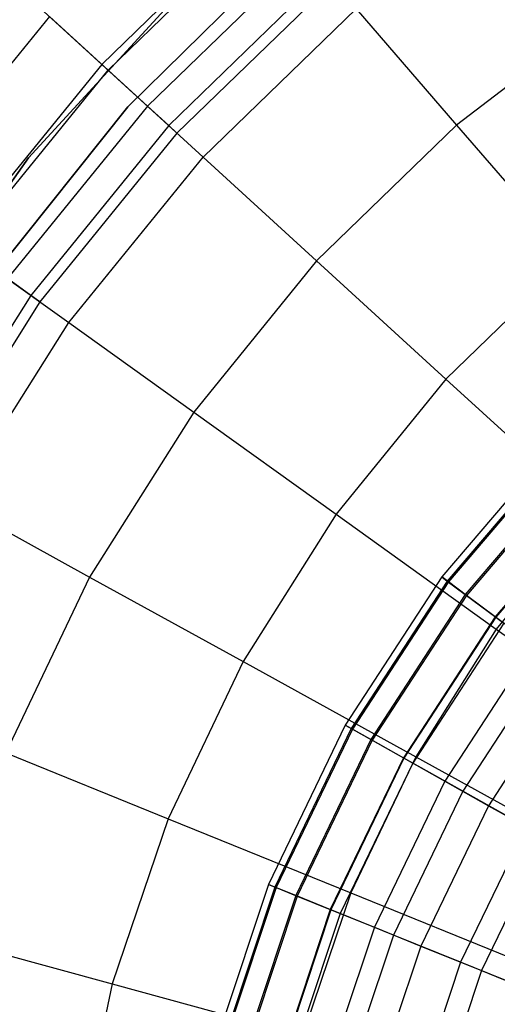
# Model space of a CAD drawing. Extents: x -6 to 6.5, y 0.1 to 12.5.
# Tile 30 of 44: x -1.665 to -1.047, y 5.986 to 7.261. Entities that reach past the tile are written whole.
import ezdxf

# ---------------------------------------------------------------- set-up
doc = ezdxf.new("R2010")
doc.units = 0
doc.header["$LTSCALE"] = 2.54
doc.layers.get('0').update_dxf_attribs({"color": 13, "linetype": 'CONTINUOUS'})

# ---------------------------------------------------------------- blocks, each defined once
blk = doc.blocks.new('GRUPUJ_1')
at = {"color": 0}
for p, q in [((4.6133, 7.3492, 16.9993), (4.4002, 7.1422, 16.9993)), ((4.6133, 7.3492, 16.9993), (4.4002, 7.1422, 16.9993)), ((4.4084, 7.1348, 9.5221), (4.6206, 7.3408, 9.5221)), ((4.4084, 7.1348, 9.5221), (4.6206, 7.3408, 9.5221)), ((4.434, 7.0871, 7.5), (4.6392, 7.2894, 7.5)), ((4.6392, 7.2894, 8.6), (4.434, 7.0871, 8.6)), ((4.6392, 7.2894, 8.6), (4.434, 7.0871, 8.6)), ((4.6658, 7.2883, 8.9059), (4.4595, 7.088, 8.9059)), ((4.6658, 7.2883, 8.9059), (4.4595, 7.088, 8.9059)), ((4.519, 7.2538, 7.5), (4.3056, 7.0214, 7.5)), ((4.519, 7.2538, 7.5), (4.3056, 7.0214, 7.5)), ((4.3056, 7.0214, 1.95), (4.519, 7.2538, 1.95)), ((4.3056, 7.0214, 1.95), (4.519, 7.2538, 1.95)), ((4.519, 7.2538, 7.5), (4.3056, 7.0214, 7.5)), ((4.6901, 7.2601, 8.3078), (4.487, 7.0629, 8.3078)), ((4.6901, 7.2601, 8.3078), (4.487, 7.0629, 8.3078)), ((4.2788, 7.2533, 16.7701), (4.4002, 7.1422, 16.9993)), ((4.2788, 7.2533, 16.7701), (4.4002, 7.1422, 16.9993)), ((4.6995, 7.2491, 7.5), (4.4976, 7.0531, 7.5)), ((4.6995, 7.2491, 7.5), (4.4976, 7.0531, 7.5)), ((4.6995, 7.2491, 7.5), (4.4976, 7.0531, 7.5)), ((5.06, 7.2168, 17.3673), (4.8594, 7.0636, 17.3673)), ((5.06, 7.2168, 17.3673), (4.8594, 7.0636, 17.3673)), ((4.3324, 7.2042, 10.1645), (4.1384, 6.9651, 10.1645)), ((4.3324, 7.2042, 10.1645), (4.1384, 6.9651, 10.1645)), ((4.4084, 7.1348, 9.5221), (4.3324, 7.2042, 10.1645)), ((4.4084, 7.1348, 9.5221), (4.3324, 7.2042, 10.1645)), ((4.5315, 7.0221, 17.1935), (4.7295, 7.2143, 17.1935)), ((4.5315, 7.0221, 17.1935), (4.7295, 7.2143, 17.1935)), ((4.7295, 7.2143, 17.1935), (4.8594, 7.0636, 17.3673)), ((4.7295, 7.2143, 17.1935), (4.8594, 7.0636, 17.3673)), ((4.4002, 7.1422, 16.9993), (4.213, 6.9116, 16.9993)), ((4.4002, 7.1422, 16.9993), (4.213, 6.9116, 16.9993)), ((4.4002, 7.1422, 16.9993), (4.5315, 7.0221, 17.1935)), ((4.4002, 7.1422, 16.9993), (4.5315, 7.0221, 17.1935)), ((4.222, 6.9051, 9.5221), (4.4084, 7.1348, 9.5221)), ((4.222, 6.9051, 9.5221), (4.4084, 7.1348, 9.5221)), ((4.4595, 7.088, 8.9059), (4.4084, 7.1348, 9.5221)), ((4.4595, 7.088, 8.9059), (4.4084, 7.1348, 9.5221)), ((4.2545, 6.8627, 7.5), (4.434, 7.0871, 7.5)), ((4.434, 7.0871, 8.6), (4.2545, 6.8627, 8.6)), ((4.434, 7.0871, 8.6), (4.2545, 6.8627, 8.6)), ((4.4595, 7.088, 8.9059), (4.2783, 6.8648, 8.9059)), ((4.4595, 7.088, 8.9059), (4.2783, 6.8648, 8.9059)), ((4.434, 7.0871, 7.5), (4.434, 7.0871, 8.6)), ((4.434, 7.0871, 7.5), (4.434, 7.0871, 8.6)), ((4.487, 7.0629, 8.3078), (4.4595, 7.088, 8.9059)), ((4.487, 7.0629, 8.3078), (4.4595, 7.088, 8.9059)), ((4.487, 7.0629, 8.3078), (4.3086, 6.843, 8.3078)), ((4.487, 7.0629, 8.3078), (4.3086, 6.843, 8.3078)), ((4.4976, 7.0531, 7.5), (4.487, 7.0629, 8.3078)), ((4.4976, 7.0531, 7.5), (4.487, 7.0629, 8.3078)), ((4.8594, 7.0636, 17.3673), (4.6783, 6.8878, 17.3673)), ((4.8594, 7.0636, 17.3673), (4.6783, 6.8878, 17.3673)), ((4.8594, 7.0636, 17.3673), (5.0074, 6.8919, 17.528)), ((4.8594, 7.0636, 17.3673), (5.0074, 6.8919, 17.528)), ((4.4976, 7.0531, 7.5), (4.3203, 6.8346, 7.5)), ((4.4976, 7.0531, 7.5), (4.3203, 6.8346, 7.5)), ((4.4976, 7.0531, 7.5), (4.3203, 6.8346, 7.5)), ((4.3056, 7.0214, 7.5), (4.1213, 6.7609, 7.5)), ((4.3056, 7.0214, 7.5), (4.1213, 6.7609, 7.5)), ((4.1213, 6.7609, 1.95), (4.3056, 7.0214, 1.95)), ((4.3056, 7.0214, 7.5), (4.1213, 6.7609, 7.5)), ((4.1213, 6.7609, 1.95), (4.3056, 7.0214, 1.95)), ((4.3056, 7.0214, 1.95), (4.3056, 7.0214, 7.5)), ((4.3056, 7.0214, 1.95), (4.3056, 7.0214, 7.5)), ((4.3576, 6.8078, 17.1935), (4.5315, 7.0221, 17.1935)), ((4.3576, 6.8078, 17.1935), (4.5315, 7.0221, 17.1935)), ((4.5315, 7.0221, 17.1935), (4.6783, 6.8878, 17.3673)), ((4.5315, 7.0221, 17.1935), (4.6783, 6.8878, 17.3673)), ((4.213, 6.9116, 16.9993), (4.3576, 6.8078, 17.1935)), ((4.213, 6.9116, 16.9993), (4.3576, 6.8078, 17.1935)), ((4.6783, 6.8878, 17.3673), (4.5193, 6.6918, 17.3673)), ((4.6783, 6.8878, 17.3673), (4.5193, 6.6918, 17.3673)), ((4.6783, 6.8878, 17.3673), (4.8456, 6.7348, 17.528)), ((4.6783, 6.8878, 17.3673), (4.8456, 6.7348, 17.528)), ((5.0074, 6.8919, 17.528), (4.8456, 6.7348, 17.528)), ((5.0074, 6.8919, 17.528), (4.8456, 6.7348, 17.528)), ((4.3086, 6.843, 8.3078), (4.2783, 6.8648, 8.9059)), ((4.3086, 6.843, 8.3078), (4.2783, 6.8648, 8.9059)), ((4.3086, 6.843, 8.3078), (4.1574, 6.6036, 8.3078)), ((4.3086, 6.843, 8.3078), (4.1574, 6.6036, 8.3078)), ((4.3203, 6.8346, 7.5), (4.1701, 6.5966, 7.5)), ((4.3203, 6.8346, 7.5), (4.1701, 6.5966, 7.5)), ((4.3203, 6.8346, 7.5), (4.1701, 6.5966, 7.5)), ((4.3203, 6.8346, 7.5), (4.3086, 6.843, 8.3078)), ((4.3203, 6.8346, 7.5), (4.3086, 6.843, 8.3078)), ((4.2103, 6.5745, 17.1935), (4.3576, 6.8078, 17.1935)), ((4.2103, 6.5745, 17.1935), (4.3576, 6.8078, 17.1935)), ((4.3576, 6.8078, 17.1935), (4.5193, 6.6918, 17.3673)), ((4.3576, 6.8078, 17.1935), (4.5193, 6.6918, 17.3673)), ((4.8456, 6.7348, 17.528), (4.7035, 6.5597, 17.528)), ((4.8456, 6.7348, 17.528), (4.7035, 6.5597, 17.528)), ((4.8456, 6.7348, 17.528), (5.0339, 6.5625, 17.6751)), ((4.8456, 6.7348, 17.528), (5.0339, 6.5625, 17.6751)), ((4.5193, 6.6918, 17.3673), (4.3845, 6.4784, 17.3673)), ((4.5193, 6.6918, 17.3673), (4.3845, 6.4784, 17.3673)), ((4.5193, 6.6918, 17.3673), (4.7035, 6.5597, 17.528)), ((4.5193, 6.6918, 17.3673), (4.7035, 6.5597, 17.528)), ((4.9887, 6.6529, 10.487), (4.8403, 6.4786, 10.487)), ((4.9887, 6.6529, 10.487), (4.8403, 6.4786, 10.487)), ((4.9951, 6.6467, 10.8474), (4.8474, 6.4732, 10.8474)), ((4.9951, 6.6467, 10.8474), (4.8474, 6.4732, 10.8474)), ((4.9964, 6.6455, 10.1369), (4.8488, 6.4722, 10.1369)), ((4.9964, 6.6455, 10.1369), (4.8488, 6.4722, 10.1369)), ((5.016, 6.6265, 11.2139), (4.8707, 6.4559, 11.2139)), ((5.016, 6.6265, 11.2139), (4.8707, 6.4559, 11.2139)), ((5.0174, 6.6251, 9.8025), (4.8723, 6.4547, 9.8025)), ((5.0174, 6.6251, 9.8025), (4.8723, 6.4547, 9.8025)), ((5.0507, 6.5929, 9.4892), (4.9094, 6.4269, 9.4892)), ((5.0507, 6.5929, 9.4892), (4.9094, 6.4269, 9.4892)), ((5.0513, 6.5923, 11.5838), (4.9101, 6.4264, 11.5838)), ((5.0513, 6.5923, 11.5838), (4.9101, 6.4264, 11.5838)), ((4.2103, 6.5745, 17.1935), (4.3845, 6.4784, 17.3673)), ((4.2103, 6.5745, 17.1935), (4.3845, 6.4784, 17.3673)), ((4.7035, 6.5597, 17.528), (4.5831, 6.369, 17.528)), ((4.7035, 6.5597, 17.528), (4.5831, 6.369, 17.528)), ((4.7035, 6.5597, 17.528), (4.9108, 6.4109, 17.6751)), ((4.7035, 6.5597, 17.528), (4.9108, 6.4109, 17.6751)), ((5.0339, 6.5625, 17.6751), (4.9108, 6.4109, 17.6751)), ((5.0339, 6.5625, 17.6751), (4.9108, 6.4109, 17.6751)), ((4.3845, 6.4784, 17.3673), (4.276, 6.2506, 17.3673)), ((4.3845, 6.4784, 17.3673), (4.276, 6.2506, 17.3673)), ((4.3845, 6.4784, 17.3673), (4.5831, 6.369, 17.528)), ((4.3845, 6.4784, 17.3673), (4.5831, 6.369, 17.528)), ((4.8403, 6.4786, 10.487), (4.7153, 6.2867, 10.487)), ((4.8403, 6.4786, 10.487), (4.7153, 6.2867, 10.487)), ((4.8488, 6.4722, 10.1369), (4.8403, 6.4786, 10.487)), ((4.8403, 6.4786, 10.487), (4.8474, 6.4732, 10.8474)), ((4.8403, 6.4786, 10.487), (4.8474, 6.4732, 10.8474)), ((4.8488, 6.4722, 10.1369), (4.8403, 6.4786, 10.487)), ((4.8474, 6.4732, 10.8474), (4.7231, 6.2823, 10.8474)), ((4.8474, 6.4732, 10.8474), (4.7231, 6.2823, 10.8474)), ((4.8488, 6.4722, 10.1369), (4.7247, 6.2814, 10.1369)), ((4.8488, 6.4722, 10.1369), (4.7247, 6.2814, 10.1369)), ((4.8474, 6.4732, 10.8474), (4.8707, 6.4559, 11.2139)), ((4.8474, 6.4732, 10.8474), (4.8707, 6.4559, 11.2139)), ((4.8723, 6.4547, 9.8025), (4.8488, 6.4722, 10.1369)), ((4.8723, 6.4547, 9.8025), (4.8488, 6.4722, 10.1369)), ((4.8707, 6.4559, 11.2139), (4.7484, 6.2681, 11.2139)), ((4.8707, 6.4559, 11.2139), (4.7484, 6.2681, 11.2139)), ((4.8723, 6.4547, 9.8025), (4.7502, 6.2671, 9.8025)), ((4.8723, 6.4547, 9.8025), (4.7502, 6.2671, 9.8025)), ((4.8707, 6.4559, 11.2139), (4.9101, 6.4264, 11.5838)), ((4.8707, 6.4559, 11.2139), (4.9101, 6.4264, 11.5838)), ((4.9094, 6.4269, 9.4892), (4.8723, 6.4547, 9.8025)), ((4.9094, 6.4269, 9.4892), (4.8723, 6.4547, 9.8025)), ((4.9094, 6.4269, 9.4892), (4.7906, 6.2443, 9.4892)), ((4.9094, 6.4269, 9.4892), (4.7906, 6.2443, 9.4892)), ((4.9101, 6.4264, 11.5838), (4.7913, 6.2439, 11.5838)), ((4.9101, 6.4264, 11.5838), (4.7913, 6.2439, 11.5838)), ((4.9587, 6.3902, 9.2006), (4.9094, 6.4269, 9.4892)), ((4.9587, 6.3902, 9.2006), (4.9094, 6.4269, 9.4892)), ((4.9101, 6.4264, 11.5838), (4.9205, 6.4187, 11.6623)), ((4.9101, 6.4264, 11.5838), (4.9205, 6.4187, 11.6623)), ((4.9205, 6.4187, 11.6623), (4.8026, 6.2375, 11.6623)), ((4.9205, 6.4187, 11.6623), (4.8026, 6.2375, 11.6623)), ((4.9108, 6.4109, 17.6751), (4.8066, 6.2457, 17.6751)), ((4.9108, 6.4109, 17.6751), (4.8066, 6.2457, 17.6751)), ((4.9108, 6.4109, 17.6751), (5.1401, 6.2464, 17.806)), ((4.9108, 6.4109, 17.6751), (5.1401, 6.2464, 17.806)), ((4.9587, 6.3902, 9.2006), (4.8442, 6.2141, 9.2006)), ((4.9587, 6.3902, 9.2006), (4.8442, 6.2141, 9.2006)), ((4.98, 6.3743, 12.0372), (4.8673, 6.2011, 12.0372)), ((4.98, 6.3743, 12.0372), (4.8673, 6.2011, 12.0372)), ((4.5831, 6.369, 17.528), (4.4861, 6.1654, 17.528)), ((4.5831, 6.369, 17.528), (4.4861, 6.1654, 17.528)), ((4.5831, 6.369, 17.528), (4.8066, 6.2457, 17.6751)), ((4.5831, 6.369, 17.528), (4.8066, 6.2457, 17.6751)), ((5.0106, 6.3514, 8.9703), (4.9006, 6.1824, 8.9703)), ((5.0106, 6.3514, 8.9703), (4.9006, 6.1824, 8.9703)), ((4.7153, 6.2867, 10.487), (4.616, 6.0804, 10.487)), ((4.7153, 6.2867, 10.487), (4.616, 6.0804, 10.487)), ((4.7231, 6.2823, 10.8474), (4.7153, 6.2867, 10.487)), ((4.7153, 6.2867, 10.487), (4.7247, 6.2814, 10.1369)), ((4.7153, 6.2867, 10.487), (4.7247, 6.2814, 10.1369)), ((4.7231, 6.2823, 10.8474), (4.7153, 6.2867, 10.487)), ((4.7231, 6.2823, 10.8474), (4.6243, 6.077, 10.8474)), ((4.7231, 6.2823, 10.8474), (4.6243, 6.077, 10.8474)), ((4.7247, 6.2814, 10.1369), (4.6259, 6.0764, 10.1369)), ((4.7247, 6.2814, 10.1369), (4.6259, 6.0764, 10.1369)), ((4.7484, 6.2681, 11.2139), (4.7231, 6.2823, 10.8474)), ((4.7484, 6.2681, 11.2139), (4.7231, 6.2823, 10.8474)), ((4.7247, 6.2814, 10.1369), (4.7502, 6.2671, 9.8025)), ((4.7247, 6.2814, 10.1369), (4.7502, 6.2671, 9.8025)), ((4.7484, 6.2681, 11.2139), (4.6512, 6.0661, 11.2139)), ((4.7484, 6.2681, 11.2139), (4.6512, 6.0661, 11.2139)), ((4.7502, 6.2671, 9.8025), (4.6531, 6.0654, 9.8025)), ((4.7502, 6.2671, 9.8025), (4.6531, 6.0654, 9.8025)), ((4.7913, 6.2439, 11.5838), (4.7484, 6.2681, 11.2139)), ((4.7913, 6.2439, 11.5838), (4.7484, 6.2681, 11.2139)), ((4.7502, 6.2671, 9.8025), (4.7906, 6.2443, 9.4892)), ((4.7502, 6.2671, 9.8025), (4.7906, 6.2443, 9.4892)), ((4.276, 6.2506, 17.3673), (4.4861, 6.1654, 17.528)), ((4.276, 6.2506, 17.3673), (4.4861, 6.1654, 17.528)), ((4.7906, 6.2443, 9.4892), (4.696, 6.048, 9.4892)), ((4.7906, 6.2443, 9.4892), (4.696, 6.048, 9.4892)), ((4.7913, 6.2439, 11.5838), (4.6968, 6.0477, 11.5838)), ((4.7913, 6.2439, 11.5838), (4.6968, 6.0477, 11.5838)), ((4.8026, 6.2375, 11.6623), (4.7088, 6.0428, 11.6623)), ((4.8026, 6.2375, 11.6623), (4.7088, 6.0428, 11.6623)), ((4.8066, 6.2457, 17.6751), (4.7226, 6.0694, 17.6751)), ((4.8066, 6.2457, 17.6751), (4.7226, 6.0694, 17.6751)), ((4.7906, 6.2443, 9.4892), (4.8442, 6.2141, 9.2006)), ((4.7906, 6.2443, 9.4892), (4.8442, 6.2141, 9.2006)), ((4.8026, 6.2375, 11.6623), (4.7913, 6.2439, 11.5838)), ((4.8026, 6.2375, 11.6623), (4.7913, 6.2439, 11.5838)), ((4.8673, 6.2011, 12.0372), (4.8026, 6.2375, 11.6623)), ((4.8673, 6.2011, 12.0372), (4.8026, 6.2375, 11.6623)), ((4.8066, 6.2457, 17.6751), (5.0537, 6.1095, 17.806)), ((4.8066, 6.2457, 17.6751), (5.0537, 6.1095, 17.806)), ((4.8442, 6.2141, 9.2006), (4.753, 6.0249, 9.2006)), ((4.8442, 6.2141, 9.2006), (4.753, 6.0249, 9.2006)), ((4.8442, 6.2141, 9.2006), (4.9006, 6.1824, 8.9703)), ((4.8442, 6.2141, 9.2006), (4.9006, 6.1824, 8.9703)), ((4.8673, 6.2011, 12.0372), (4.7777, 6.0149, 12.0372)), ((4.8673, 6.2011, 12.0372), (4.7777, 6.0149, 12.0372)), ((4.9491, 6.155, 12.4102), (4.8673, 6.2011, 12.0372)), ((4.9491, 6.155, 12.4102), (4.8673, 6.2011, 12.0372)), ((4.9006, 6.1824, 8.9703), (4.813, 6.0006, 8.9703)), ((4.9006, 6.1824, 8.9703), (4.813, 6.0006, 8.9703)), ((4.9006, 6.1824, 8.9703), (4.9745, 6.1407, 8.7333)), ((4.9006, 6.1824, 8.9703), (4.9745, 6.1407, 8.7333)), ((4.4861, 6.1654, 17.528), (4.4138, 5.9517, 17.528)), ((4.4861, 6.1654, 17.528), (4.4138, 5.9517, 17.528)), ((4.4861, 6.1654, 17.528), (4.7226, 6.0694, 17.6751)), ((4.4861, 6.1654, 17.528), (4.7226, 6.0694, 17.6751)), ((4.9491, 6.155, 12.4102), (4.8647, 5.9797, 12.4102)), ((4.9491, 6.155, 12.4102), (4.8647, 5.9797, 12.4102)), ((4.9745, 6.1407, 8.7333), (4.8917, 5.9688, 8.7333)), ((4.9745, 6.1407, 8.7333), (4.8917, 5.9688, 8.7333)), ((4.616, 6.0804, 10.487), (4.5438, 5.8631, 10.487)), ((4.616, 6.0804, 10.487), (4.5438, 5.8631, 10.487)), ((4.6243, 6.077, 10.8474), (4.5525, 5.8608, 10.8474)), ((4.6243, 6.077, 10.8474), (4.5525, 5.8608, 10.8474)), ((4.6259, 6.0764, 10.1369), (4.5542, 5.8604, 10.1369)), ((4.6259, 6.0764, 10.1369), (4.5542, 5.8604, 10.1369)), ((4.616, 6.0804, 10.487), (4.6259, 6.0764, 10.1369)), ((4.6243, 6.077, 10.8474), (4.616, 6.0804, 10.487)), ((4.616, 6.0804, 10.487), (4.6259, 6.0764, 10.1369)), ((4.6243, 6.077, 10.8474), (4.616, 6.0804, 10.487)), ((4.6512, 6.0661, 11.2139), (4.6243, 6.077, 10.8474)), ((4.6512, 6.0661, 11.2139), (4.6243, 6.077, 10.8474)), ((4.6259, 6.0764, 10.1369), (4.6531, 6.0654, 9.8025)), ((4.6259, 6.0764, 10.1369), (4.6531, 6.0654, 9.8025)), ((4.7226, 6.0694, 17.6751), (4.6601, 5.8845, 17.6751)), ((4.7226, 6.0694, 17.6751), (4.6601, 5.8845, 17.6751)), ((4.7226, 6.0694, 17.6751), (4.9841, 5.9634, 17.806)), ((4.7226, 6.0694, 17.6751), (4.9841, 5.9634, 17.806)), ((4.6512, 6.0661, 11.2139), (4.5806, 5.8535, 11.2139)), ((4.6512, 6.0661, 11.2139), (4.5806, 5.8535, 11.2139)), ((4.6531, 6.0654, 9.8025), (4.5825, 5.8529, 9.8025)), ((4.6531, 6.0654, 9.8025), (4.5825, 5.8529, 9.8025)), ((4.6968, 6.0477, 11.5838), (4.6512, 6.0661, 11.2139)), ((4.6968, 6.0477, 11.5838), (4.6512, 6.0661, 11.2139)), ((4.6531, 6.0654, 9.8025), (4.696, 6.048, 9.4892)), ((4.6531, 6.0654, 9.8025), (4.696, 6.048, 9.4892)), ((4.696, 6.048, 9.4892), (4.6274, 5.8412, 9.4892)), ((4.696, 6.048, 9.4892), (4.6274, 5.8412, 9.4892)), ((4.6968, 6.0477, 11.5838), (4.6282, 5.841, 11.5838)), ((4.6968, 6.0477, 11.5838), (4.6282, 5.841, 11.5838)), ((4.7088, 6.0428, 11.6623), (4.6407, 5.8377, 11.6623)), ((4.7088, 6.0428, 11.6623), (4.6407, 5.8377, 11.6623)), ((4.696, 6.048, 9.4892), (4.753, 6.0249, 9.2006)), ((4.696, 6.048, 9.4892), (4.753, 6.0249, 9.2006)), ((4.7088, 6.0428, 11.6623), (4.6968, 6.0477, 11.5838)), ((4.7088, 6.0428, 11.6623), (4.6968, 6.0477, 11.5838)), ((4.7777, 6.0149, 12.0372), (4.7088, 6.0428, 11.6623)), ((4.7777, 6.0149, 12.0372), (4.7088, 6.0428, 11.6623)), ((4.753, 6.0249, 9.2006), (4.6868, 5.8256, 9.2006)), ((4.753, 6.0249, 9.2006), (4.6868, 5.8256, 9.2006)), ((4.753, 6.0249, 9.2006), (4.813, 6.0006, 8.9703)), ((4.753, 6.0249, 9.2006), (4.813, 6.0006, 8.9703)), ((4.1952, 6.0115, 17.3673), (4.4138, 5.9517, 17.528)), ((4.1952, 6.0115, 17.3673), (4.4138, 5.9517, 17.528)), ((4.7777, 6.0149, 12.0372), (4.7125, 5.8188, 12.0372)), ((4.7777, 6.0149, 12.0372), (4.7125, 5.8188, 12.0372)), ((4.8647, 5.9797, 12.4102), (4.7777, 6.0149, 12.0372)), ((4.8647, 5.9797, 12.4102), (4.7777, 6.0149, 12.0372)), ((4.813, 6.0006, 8.9703), (4.7495, 5.8092, 8.9703)), ((4.813, 6.0006, 8.9703), (4.7495, 5.8092, 8.9703)), ((4.813, 6.0006, 8.9703), (4.8917, 5.9688, 8.7333)), ((4.813, 6.0006, 8.9703), (4.8917, 5.9688, 8.7333)), ((4.8647, 5.9797, 12.4102), (4.8034, 5.795, 12.4102)), ((4.8647, 5.9797, 12.4102), (4.8034, 5.795, 12.4102)), ((4.9701, 5.937, 12.7823), (4.8647, 5.9797, 12.4102)), ((4.9701, 5.937, 12.7823), (4.8647, 5.9797, 12.4102)), ((4.8917, 5.9688, 8.7333), (4.8316, 5.7876, 8.7333)), ((4.8917, 5.9688, 8.7333), (4.8316, 5.7876, 8.7333)), ((4.8917, 5.9688, 8.7333), (4.9814, 5.9325, 8.521)), ((4.8917, 5.9688, 8.7333), (4.9814, 5.9325, 8.521)), ((4.4138, 5.9517, 17.528), (4.3674, 5.731, 17.528)), ((4.4138, 5.9517, 17.528), (4.3674, 5.731, 17.528)), ((4.4138, 5.9517, 17.528), (4.6601, 5.8845, 17.6751)), ((4.4138, 5.9517, 17.528), (4.6601, 5.8845, 17.6751))]:
    blk.add_line(p, q, dxfattribs=at)

msp = doc.modelspace()

# ---------------------------------------------------------------- block references
at = {"color": 0}
msp.add_blockref('GRUPUJ_1', (-5.959, 0.0611, 0.2501), dxfattribs=at)

doc.saveas('drawing.dxf')
